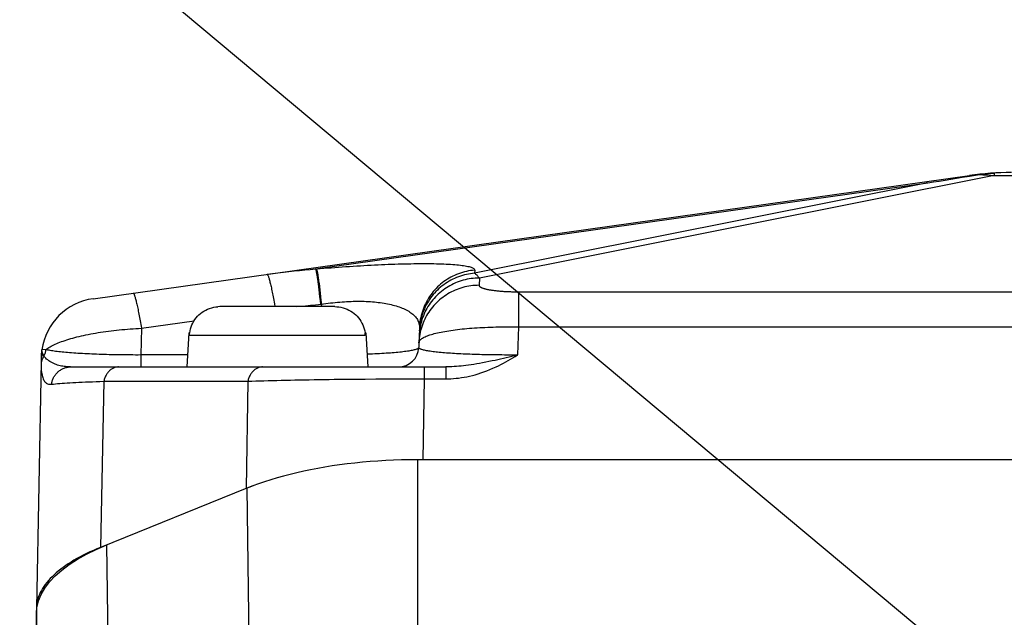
# Model space of a CAD drawing. Header units: millimetres. Extents: x 0 to 420, y 0 to 297.
# Tile 61 of 68: x 302 to 311, y 237 to 243. Entities that reach past the tile are written whole.
import ezdxf

# ---------------------------------------------------------------- set-up
doc = ezdxf.new("R2010")
doc.units = ezdxf.units.MM
doc.header["$LTSCALE"] = 23.1
doc.layers.get('0').update_dxf_attribs({"linetype": 'CONTINUOUS'})
for name, color, linetype in [('COMPONENTS', 7, 'CONTINUOUS'), ('DETAIL', 7, 'CONTINUOUS'), ('DIMENSION', 7, 'CONTINUOUS')]:
    doc.layers.add(name, color=color, linetype=linetype)
doc.styles.get("Standard").update_dxf_attribs({"font": 'arial.ttf'})
doc.dimstyles.new('DIMSTYLE_2', dxfattribs={"dimtxt": 3, "dimasz": 4, "dimexe": 0.18, "dimexo": 0.0625, "dimgap": 0.09, "dimtad": 1, "dimlfac": 5, "dimdsep": 46, "dimtxsty": 'STANDARD', "dimblk": '_FILLED', "dimblk1": '_FILLED', "dimblk2": '_FILLED', "dimcen": 0.09, "dimadec": 0, "dimazin": 0, "dimtp": 0.5, "dimtm": 0.5, "dimtfac": 1, "dimtofl": 0, "dimtmove": 0, "dimatfit": 3, "dimldrblk": '_FILLED', "dimfxl": 1, "dimtolj": 1, "dimarcsym": 0})
doc.dimstyles.get("Standard").update_dxf_attribs({"dimtxt": 3, "dimasz": 4, "dimexe": 0.18, "dimexo": 0.0625, "dimgap": 0.09, "dimtad": 1, "dimdec": 3, "dimdsep": 46, "dimtxsty": 'STANDARD', "dimblk": '_FILLED', "dimblk1": '_FILLED', "dimblk2": '_FILLED', "dimcen": 0.09, "dimadec": 0, "dimazin": 0, "dimtol": 1, "dimtp": 0.001, "dimtm": 0.001, "dimtfac": 1, "dimtdec": 3, "dimtofl": 0, "dimtmove": 0, "dimatfit": 3, "dimldrblk": '_FILLED', "dimfxl": 1, "dimtolj": 1, "dimarcsym": 0})

# ---------------------------------------------------------------- blocks, each defined once
blk = doc.blocks.new('_FILLED')
at = {"color": 0, "linetype": 'BYBLOCK'}
blk.add_solid([(0, 0), (-1, 0.1625), (-1, -0.1625)], dxfattribs=at)
blk = doc.blocks.new('*D9')
at = {"layer": 'DIMENSION', "color": 2, "linetype": 'CONTINUOUS'}
for p, q in [((297.1901, 248.667), (297.1901, 261.4941)), ((341.1901, 248.3784), (341.1901, 261.4941)), ((297.1901, 259.4941), (319.1901, 259.4941)), ((341.1901, 259.4941), (319.1901, 259.4941)), ((297.1901, 228.5983), (297.1901, 247.0509)), ((341.1901, 228.5983), (341.1901, 246.6677))]:
    blk.add_line(p, q, dxfattribs=at)
at = {"layer": 'DIMENSION', "color": 2, "linetype": 'CONTINUOUS', "xscale": 4, "yscale": 4, "zscale": 4, "rotation": 180}
blk.add_blockref('_FILLED', (297.1901, 259.4941), dxfattribs=at)
at = {"layer": 'DIMENSION', "color": 2, "linetype": 'CONTINUOUS', "xscale": 4, "yscale": 4, "zscale": 4}
blk.add_blockref('_FILLED', (341.1901, 259.4941), dxfattribs=at)
at = {"layer": 'DIMENSION', "color": 2, "linetype": 'CONTINUOUS', "insert": (319.1901, 263.2441), "char_height": 3, "width": 6.992565, "attachment_point": 2, "line_spacing_factor": 0.9}
blk.add_mtext('220', dxfattribs=at)

msp = doc.modelspace()

# ---------------------------------------------------------------- linework, layer by layer
at = {"layer": 'COMPONENTS', "color": 9, "linetype": 'CONTINUOUS'}
for p, q in [((311.22676, 241.48914), (311.22676, 241.46494)), ((304.46972, 240.53451), (310.56686, 241.3914)), ((310.56686, 241.3914), (306.05413, 240.49213)), ((311.22676, 241.46494), (306.10149, 240.44361)), ((311.22676, 241.46494), (327.15349, 241.46494)), ((306.05528, 240.52261), (306.05413, 240.49213)), ((306.10149, 240.44361), (306.09878, 240.37165)), ((304.49559, 240.38732), (304.49928, 240.35799)), ((304.49928, 240.35799), (304.50307, 240.32651)), ((304.50307, 240.32651), (304.50694, 240.29306)), ((304.505, 240.38812), (304.50869, 240.35879)), ((304.50869, 240.35879), (304.51248, 240.32732)), ((304.51248, 240.32732), (304.51636, 240.29387)), ((304.50694, 240.29306), (304.51088, 240.2578)), ((304.51088, 240.2578), (304.51485, 240.22091)), ((304.51485, 240.22091), (304.51884, 240.18258)), ((304.51636, 240.29387), (304.52029, 240.2586)), ((304.52029, 240.2586), (304.52426, 240.22172)), ((304.52426, 240.22172), (304.52825, 240.18339)), ((306.4905, 240.30701), (331.90108, 240.30703)), ((306.4905, 240.30701), (306.4905, 239.95689)), ((304.06102, 240.18719), (304.06594, 240.159)), ((304.46996, 240.17825), (304.52825, 240.18339)), ((304.52825, 240.18339), (304.52733, 240.159)), ((302.73683, 239.94425), (303.26055, 240.01785)), ((302.73683, 239.94425), (302.73174, 239.67765)), ((306.49051, 239.95689), (306.47998, 239.67765)), ((306.49051, 239.95689), (331.88974, 239.95689)), ((303.21486, 239.8747), (304.96539, 239.8747)), ((301.78639, 239.73096), (301.745, 239.73031)), ((302.73174, 239.67765), (302.73174, 239.559)), ((303.19635, 239.67765), (302.73174, 239.67765)), ((305.01471, 239.6857), (304.98355, 239.68446)), ((301.73701, 239.61205), (301.73689, 239.60408)), ((301.73691, 239.57929), (301.73702, 239.57242)), ((301.73702, 239.57242), (301.73719, 239.56565)), ((301.73719, 239.56565), (301.73741, 239.559)), ((305.55055, 239.559), (305.55055, 239.44035)), ((305.7668, 239.559), (305.7668, 239.44035)), ((305.12221, 239.43954), (305.22876, 239.43998)), ((305.22876, 239.43998), (305.33579, 239.44027)), ((305.33579, 239.44027), (305.44313, 239.44039)), ((305.44313, 239.44039), (305.7668, 239.44035)), ((305.55056, 239.44035), (305.53712, 238.63505)), ((302.36174, 239.41638), (302.33018, 237.76238)), ((302.36174, 239.41638), (303.79609, 239.41638)), ((303.79609, 239.41638), (303.77827, 238.34745)), ((305.48424, 238.63505), (305.48424, 236.84755)), ((303.78718, 238.35105), (303.80656, 236.77228)), ((302.41247, 236.20903), (302.39307, 237.78779)), ((301.71655, 235.58801), (301.69013, 237.10213))]:
    msp.add_line(p, q, dxfattribs=at)
at = {"layer": 'COMPONENTS', "color": 7, "linetype": 'CONTINUOUS'}
for p, q in [((302.2553, 240.23843), (310.98239, 241.46494)), ((310.91072, 241.44693), (310.98342, 241.45837)), ((310.98342, 241.45837), (311.08272, 241.47384)), ((303.51873, 240.159), (303.4978, 240.15832)), ((304.66153, 240.159), (303.51873, 240.159)), ((303.21715, 239.899), (303.22054, 239.91903)), ((305.50482, 239.94922), (305.49738, 239.75147)), ((303.20795, 239.899), (303.19013, 239.559)), ((303.20795, 239.899), (303.21715, 239.899)), ((303.21486, 239.8747), (303.21615, 239.899)), ((303.21663, 239.89497), (303.21715, 239.899)), ((304.96311, 239.899), (304.96362, 239.89497)), ((304.96311, 239.899), (304.97231, 239.899)), ((304.96539, 239.8747), (304.96411, 239.899)), ((304.97231, 239.899), (304.99013, 239.559)), ((301.73735, 239.62598), (301.73701, 239.61205)), ((301.73863, 239.66909), (301.73735, 239.62598)), ((301.73897, 239.67893), (301.73863, 239.66909)), ((301.73915, 239.68357), (301.73897, 239.67893)), ((301.73929, 239.68654), (301.73915, 239.68357)), ((301.7394, 239.68885), (301.73929, 239.68654)), ((301.7395, 239.69051), (301.7394, 239.68885)), ((301.73961, 239.69231), (301.7395, 239.69051)), ((301.73702, 239.61207), (301.69019, 237.15741)), ((302.03191, 239.559), (305.7668, 239.559)), ((305.48222, 238.63482), (305.42742, 238.63411)), ((305.53712, 238.63505), (305.48222, 238.63482)), ((332.89601, 238.63505), (305.48424, 238.63505)), ((303.78718, 238.35105), (302.33018, 237.76238)), ((303.81606, 238.36236), (303.77827, 238.34745)), ((303.8547, 238.37694), (303.81606, 238.36236)), ((301.69013, 237.10213), (301.69578, 237.16715)), ((301.69019, 237.15741), (301.69013, 237.15097)), ((301.69013, 237.15097), (301.69013, 226.02087))]:
    msp.add_line(p, q, dxfattribs=at)
for points in [[(311.08272, 241.47384), (311.09869, 241.47623), (311.11466, 241.47844), (311.13065, 241.48048), (311.14665, 241.48235), (311.16265, 241.48405), (311.17867, 241.48558), (311.19469, 241.48694), (311.21073, 241.48812), (311.22676, 241.48914)], [(310.56686, 241.3914), (310.62416, 241.40081), (310.68146, 241.41016), (310.73877, 241.41945), (310.79608, 241.42867), (310.8534, 241.43783), (310.91072, 241.44693)], [(303.22054, 239.91903), (303.2253, 239.93872), (303.23144, 239.95808), (303.23901, 239.97724), (303.24796, 239.99607), (303.25809, 240.01412), (303.26942, 240.03131), (303.28195, 240.04773), (303.29544, 240.06314), (303.30983, 240.07749), (303.32519, 240.09085), (303.3415, 240.10315), (303.35885, 240.11448), (303.37716, 240.12477), (303.39612, 240.13376), (303.41576, 240.14142), (303.43606, 240.14778), (303.45654, 240.15273), (303.47708, 240.15623), (303.4978, 240.15832)], [(304.66153, 240.159), (304.68245, 240.15832), (304.70318, 240.15623), (304.72371, 240.15273), (304.7442, 240.14778), (304.76449, 240.14142), (304.78414, 240.13376), (304.80309, 240.12477), (304.8214, 240.11448), (304.83876, 240.10315), (304.85507, 240.09085), (304.87043, 240.07749), (304.88482, 240.06314), (304.89831, 240.04773), (304.91083, 240.03131), (304.92217, 240.01412), (304.9323, 239.99607), (304.94124, 239.97724), (304.94881, 239.95808), (304.95495, 239.93872), (304.95971, 239.91903), (304.96311, 239.899)], [(303.21486, 239.8747), (303.2151, 239.87877), (303.2154, 239.88283), (303.21576, 239.88689), (303.21617, 239.89093), (303.21663, 239.89497)], [(304.96362, 239.89497), (304.96409, 239.89093), (304.9645, 239.88689), (304.96485, 239.88283), (304.96515, 239.87877), (304.96539, 239.8747)], [(301.74319, 239.71981), (301.7428, 239.71781), (301.74243, 239.7158), (301.74209, 239.71383), (301.74177, 239.71191), (301.74149, 239.71005), (301.74122, 239.70825), (301.74099, 239.70651), (301.74078, 239.70484), (301.74059, 239.70325), (301.74042, 239.70173), (301.74027, 239.7003), (301.74014, 239.69895), (301.74002, 239.69769), (301.73992, 239.69649), (301.73983, 239.69536), (301.73975, 239.6943), (301.73961, 239.69231)], [(305.48424, 238.63505), (305.40505, 238.63452), (305.32613, 238.63294), (305.24751, 238.63032), (305.16906, 238.62665), (305.09089, 238.62194), (305.01331, 238.6162), (304.93632, 238.60944), (304.85991, 238.60166), (304.78438, 238.59291), (304.70976, 238.58318), (304.63601, 238.57247), (304.56337, 238.56084), (304.49186, 238.54828), (304.42144, 238.5348), (304.35223, 238.52041), (304.28423, 238.50514), (304.21743, 238.48897), (304.15193, 238.47192), (304.08771, 238.45399), (304.02478, 238.43517), (303.96326, 238.41547), (303.90317, 238.39488), (303.84447, 238.37341), (303.78718, 238.35105)], [(302.33018, 237.76238), (302.29365, 237.74728), (302.25807, 237.73189), (302.22345, 237.71621), (302.18977, 237.70023), (302.15705, 237.68395), (302.12534, 237.66742), (302.09463, 237.65062), (302.06493, 237.63355), (302.03628, 237.61624), (302.00869, 237.5987), (301.98215, 237.58091), (301.95671, 237.56292), (301.93236, 237.54471), (301.90911, 237.52629), (301.88698, 237.50768), (301.86599, 237.4889), (301.84612, 237.46992), (301.82742, 237.4508), (301.80988, 237.43152), (301.7935, 237.41208), (301.77831, 237.39252), (301.7643, 237.37284), (301.75148, 237.35303), (301.73986, 237.33313), (301.72946, 237.31313), (301.72026, 237.29304), (301.71228, 237.27288), (301.70552, 237.25266), (301.69998, 237.23238), (301.69567, 237.21207), (301.69259, 237.19173), (301.69075, 237.17137), (301.69019, 237.15741)], [(301.69578, 237.16715), (301.71163, 237.23116), (301.73767, 237.29418), (301.77421, 237.35646), (301.82095, 237.41775), (301.87695, 237.47722), (301.94239, 237.53483), (302.0171, 237.59063), (302.09966, 237.6439), (302.18961, 237.69439), (302.28741, 237.74236), (302.39307, 237.78779)]]:
    msp.add_lwpolyline(points, dxfattribs=at)
at = {"layer": 'COMPONENTS', "color": 9, "linetype": 'CONTINUOUS'}
for points in [[(310.98239, 241.46494), (310.99399, 241.4665), (311.00549, 241.46791), (311.01687, 241.46917), (311.02813, 241.47028), (311.03928, 241.47125), (311.05032, 241.47209), (311.06124, 241.4728), (311.07204, 241.47338), (311.08272, 241.47384)], [(311.08272, 241.47384), (311.09796, 241.47338), (311.11339, 241.4728), (311.12901, 241.47209), (311.14483, 241.47125), (311.16084, 241.47028), (311.17703, 241.46917), (311.19342, 241.46791), (311.21, 241.4665), (311.22676, 241.46494)], [(303.98709, 240.48182), (304.04161, 240.48929), (304.09591, 240.49636), (304.14999, 240.50302), (304.20384, 240.50927), (304.25747, 240.51512), (304.31087, 240.52057), (304.36405, 240.52562), (304.417, 240.53026), (304.46972, 240.53451)], [(304.46972, 240.53451), (304.51573, 240.5384), (304.55235, 240.54142), (304.58898, 240.54436), (304.62566, 240.54722), (304.66236, 240.55001), (304.69902, 240.55271), (304.73565, 240.55533), (304.77224, 240.55786), (304.80868, 240.5603), (304.84497, 240.56265), (304.88111, 240.56491), (304.91702, 240.56707), (304.95268, 240.56912), (304.98811, 240.57108), (305.02323, 240.57294), (305.05802, 240.57469), (305.0925, 240.57634), (305.12666, 240.57789), (305.1605, 240.57933), (305.194, 240.58066), (305.22717, 240.58189), (305.25999, 240.58301), (305.29247, 240.58403), (305.32457, 240.58494), (305.35628, 240.58573), (305.38761, 240.58642), (305.41849, 240.58699), (305.44891, 240.58744), (305.47888, 240.58778), (305.50834, 240.588), (305.53727, 240.5881), (305.56569, 240.58808), (305.59354, 240.58793), (305.62081, 240.58767), (305.6475, 240.58728), (305.67355, 240.58676), (305.69897, 240.58612), (305.72374, 240.58534), (305.7478, 240.58444), (305.77115, 240.5834), (305.79379, 240.58224), (305.81563, 240.58094), (305.83669, 240.5795), (305.85696, 240.57793), (305.87637, 240.57623), (305.89491, 240.57439), (305.91258, 240.57241), (305.92932, 240.5703), (305.94511, 240.56804), (305.95997, 240.56566), (305.97381, 240.56313), (305.98664, 240.56047), (305.99845, 240.55768), (306.00919, 240.55475), (306.01885, 240.55168), (306.02743, 240.54849), (306.03487, 240.54517), (306.04118, 240.54171), (306.04636, 240.53813), (306.05037, 240.53443), (306.05318, 240.53061), (306.05482, 240.52667), (306.05528, 240.52261)], [(304.46972, 240.53451), (304.47071, 240.53245), (304.47176, 240.52963), (304.47287, 240.52606), (304.47404, 240.52174), (304.47526, 240.51667), (304.47654, 240.51087), (304.47788, 240.50434), (304.47927, 240.49708), (304.4807, 240.48911), (304.48219, 240.48045), (304.48372, 240.47109), (304.4853, 240.46105), (304.48692, 240.45034), (304.48858, 240.43898), (304.49028, 240.42698), (304.49202, 240.41436), (304.49379, 240.40114), (304.49559, 240.38732)], [(304.47914, 240.53531), (304.48012, 240.53325), (304.48117, 240.53043), (304.48228, 240.52686), (304.48345, 240.52254), (304.48468, 240.51748), (304.48596, 240.51167), (304.48729, 240.50514), (304.48868, 240.49789), (304.49012, 240.48992), (304.4916, 240.48125), (304.49313, 240.47189), (304.49471, 240.46185), (304.49633, 240.45115), (304.49799, 240.43979), (304.49969, 240.42779), (304.50143, 240.41517), (304.5032, 240.40194), (304.505, 240.38812)], [(306.05528, 240.52261), (306.03465, 240.52057), (306.01411, 240.51782), (305.99367, 240.51436), (305.97336, 240.5102), (305.95321, 240.50535), (305.93324, 240.4998), (305.91347, 240.49357), (305.89394, 240.48666), (305.87465, 240.47909), (305.85564, 240.47085), (305.83692, 240.46197), (305.81853, 240.45244), (305.80047, 240.44229), (305.78278, 240.43152), (305.76547, 240.42015), (305.74857, 240.40819), (305.73209, 240.39566), (305.71606, 240.38256), (305.70049, 240.36892), (305.6854, 240.35476), (305.67082, 240.34008), (305.65675, 240.32491), (305.64321, 240.30926), (305.63023, 240.29315), (305.61781, 240.27661), (305.60597, 240.25965), (305.59473, 240.2423), (305.5841, 240.22456), (305.57408, 240.20647), (305.5647, 240.18805), (305.55597, 240.16931), (305.54789, 240.15029), (305.54047, 240.13099), (305.53373, 240.11146), (305.52767, 240.0917), (305.5223, 240.07174), (305.51762, 240.05162), (305.51364, 240.03134), (305.51037, 240.01094), (305.50781, 239.99043), (305.50596, 239.96986), (305.50482, 239.94922)], [(303.98709, 240.48182), (303.98843, 240.48163), (303.98987, 240.48072), (303.99141, 240.47908), (303.99304, 240.47671), (303.99478, 240.47362), (303.9966, 240.46981), (303.99851, 240.46529), (304.00052, 240.46006), (304.00261, 240.45412), (304.00478, 240.44749), (304.00703, 240.44017), (304.00936, 240.43217), (304.01177, 240.42351), (304.01425, 240.41419), (304.0168, 240.40422), (304.01941, 240.39362), (304.02209, 240.38239), (304.02483, 240.37056), (304.02762, 240.35814), (304.03046, 240.34513), (304.03336, 240.33157), (304.0363, 240.31746), (304.03928, 240.30283), (304.0423, 240.28768), (304.04536, 240.27205), (304.04844, 240.25594), (304.05156, 240.23938), (304.0547, 240.22239), (304.05785, 240.20498), (304.06102, 240.18719)], [(306.10149, 240.44361), (306.08105, 240.44328), (306.06063, 240.44226), (306.04026, 240.44055), (306.01996, 240.43815), (305.99975, 240.43508), (305.97966, 240.43132), (305.95972, 240.42688), (305.93994, 240.42178), (305.92034, 240.41601), (305.90096, 240.40958), (305.88181, 240.40251), (305.86291, 240.39479), (305.8443, 240.38643), (305.82598, 240.37746), (305.80798, 240.36787), (305.79032, 240.35768), (305.77302, 240.3469), (305.7561, 240.33554), (305.73959, 240.32361), (305.72349, 240.31114), (305.70784, 240.29813), (305.69264, 240.2846), (305.67791, 240.27056), (305.66368, 240.25604), (305.64996, 240.24104), (305.63676, 240.22558), (305.6241, 240.2097), (305.61199, 240.19339), (305.60045, 240.17668), (305.5895, 240.15959), (305.57914, 240.14215), (305.56938, 240.12436), (305.56025, 240.10625), (305.55174, 240.08785), (305.54387, 240.06917), (305.53665, 240.05023), (305.53008, 240.03106), (305.52418, 240.01168), (305.51895, 239.99211), (305.51439, 239.97238), (305.51052, 239.9525), (305.50733, 239.9325), (305.50483, 239.91241), (305.50303, 239.89224), (305.50192, 239.87203)], [(306.05413, 240.49213), (306.0335, 240.49009), (306.01296, 240.48734), (305.99252, 240.48388), (305.97221, 240.47972), (305.95206, 240.47487), (305.93209, 240.46932), (305.91233, 240.46309), (305.89279, 240.45619), (305.8735, 240.44861), (305.85449, 240.44037), (305.83578, 240.43149), (305.81738, 240.42196), (305.79933, 240.41181), (305.78163, 240.40104), (305.76433, 240.38967), (305.74742, 240.37771), (305.73095, 240.36518), (305.71491, 240.35208), (305.69934, 240.33845), (305.68426, 240.32428), (305.66967, 240.3096), (305.6556, 240.29443), (305.64206, 240.27878), (305.62908, 240.26268), (305.61666, 240.24613), (305.60482, 240.22918), (305.59358, 240.21182), (305.58295, 240.19408), (305.57294, 240.17599), (305.56356, 240.15757), (305.55482, 240.13883), (305.54674, 240.11981), (305.53933, 240.10052), (305.53258, 240.08098), (305.52652, 240.06122), (305.52115, 240.04127), (305.51647, 240.02114), (305.5125, 240.00086), (305.50922, 239.98046), (305.50666, 239.95996), (305.50481, 239.93938), (305.50368, 239.91875)], [(306.05413, 240.49213), (306.05942, 240.48824), (306.0647, 240.48397), (306.06998, 240.47932), (306.07525, 240.4743), (306.08051, 240.46891), (306.08577, 240.46315), (306.09102, 240.45701), (306.09626, 240.45049), (306.10149, 240.44361)], [(306.09878, 240.37165), (306.07834, 240.37132), (306.05792, 240.3703), (306.03755, 240.36859), (306.01725, 240.36619), (305.99704, 240.36312), (305.97695, 240.35936), (305.95701, 240.35492), (305.93723, 240.34982), (305.91763, 240.34405), (305.89825, 240.33762), (305.8791, 240.33055), (305.8602, 240.32283), (305.84158, 240.31448), (305.82327, 240.3055), (305.80527, 240.29591), (305.78761, 240.28572), (305.77031, 240.27494), (305.75339, 240.26358), (305.73688, 240.25165), (305.72078, 240.23918), (305.70513, 240.22617), (305.68993, 240.21264), (305.6752, 240.1986), (305.66097, 240.18408), (305.64725, 240.16908), (305.63405, 240.15363), (305.62139, 240.13774), (305.60928, 240.12143), (305.59774, 240.10472), (305.58679, 240.08763), (305.57643, 240.07019), (305.56667, 240.0524), (305.55754, 240.03429), (305.54903, 240.01589), (305.54116, 239.99721), (305.53394, 239.97827), (305.52737, 239.9591), (305.52147, 239.93972), (305.51624, 239.92015), (305.51168, 239.90042), (305.50781, 239.88054), (305.50462, 239.86054), (305.50212, 239.84045), (305.50032, 239.82028), (305.49921, 239.80007)], [(306.09878, 240.37165), (306.09888, 240.36972), (306.09933, 240.36779), (306.10012, 240.36588), (306.10125, 240.36396), (306.10273, 240.36206), (306.10454, 240.36016), (306.10669, 240.35828), (306.10919, 240.35641), (306.11201, 240.35455), (306.11516, 240.35272), (306.11864, 240.35089), (306.12244, 240.34909), (306.12656, 240.34732), (306.13099, 240.34556), (306.13573, 240.34383), (306.14078, 240.34212), (306.14613, 240.34045), (306.15176, 240.3388), (306.15768, 240.33718), (306.16389, 240.33559), (306.17037, 240.33404), (306.17712, 240.33252), (306.18414, 240.33103), (306.19141, 240.32958), (306.19892, 240.32817), (306.20668, 240.3268), (306.21467, 240.32547), (306.22289, 240.32417), (306.23134, 240.32292), (306.23999, 240.32171), (306.24884, 240.32055), (306.2579, 240.31942), (306.26714, 240.31835), (306.27656, 240.31731), (306.28616, 240.31633), (306.29592, 240.31539), (306.30583, 240.3145), (306.3159, 240.31365), (306.32611, 240.31286), (306.33644, 240.31211), (306.34691, 240.31141), (306.35749, 240.31077), (306.36818, 240.31017), (306.37898, 240.30962), (306.38986, 240.30913), (306.40082, 240.30868), (306.41187, 240.30829), (306.42298, 240.30795), (306.43414, 240.30766), (306.44536, 240.30743), (306.4566, 240.30724), (306.46787, 240.30711), (306.47917, 240.30703), (306.4905, 240.30701)], [(302.65332, 240.29437), (302.65466, 240.29418), (302.6561, 240.29327), (302.65764, 240.29163), (302.65928, 240.28926), (302.66101, 240.28617), (302.66283, 240.28236), (302.66474, 240.27784), (302.66675, 240.27261), (302.66884, 240.26667), (302.67101, 240.26004), (302.67326, 240.25272), (302.67559, 240.24473), (302.678, 240.23606), (302.68048, 240.22674), (302.68303, 240.21677), (302.68564, 240.20617), (302.68832, 240.19494), (302.69106, 240.18311), (302.69385, 240.17069), (302.69669, 240.15769), (302.69959, 240.14412), (302.70253, 240.13001), (302.70551, 240.11538), (302.70853, 240.10023), (302.71159, 240.0846), (302.71467, 240.06849), (302.71779, 240.05193), (302.72093, 240.03494), (302.72408, 240.01753), (302.72726, 239.99974), (302.73044, 239.98158), (302.73363, 239.96308), (302.73683, 239.94425)], [(304.52825, 240.18339), (304.55117, 240.18685), (304.57411, 240.19011), (304.59708, 240.19315), (304.62005, 240.196), (304.64301, 240.19864), (304.66595, 240.20107), (304.68887, 240.20328), (304.71174, 240.20527), (304.73453, 240.20704), (304.75722, 240.20859), (304.7798, 240.20991), (304.80223, 240.211), (304.82451, 240.21186), (304.84662, 240.21249), (304.86854, 240.21289), (304.89026, 240.21306), (304.91176, 240.213), (304.93307, 240.21271), (304.95416, 240.21218), (304.97503, 240.21142), (304.9957, 240.21042), (305.01615, 240.20919), (305.03636, 240.20772), (305.05634, 240.20601), (305.07607, 240.20406), (305.09554, 240.20186), (305.11474, 240.19942), (305.13364, 240.19674), (305.15225, 240.19381), (305.17054, 240.19064), (305.18849, 240.18721), (305.20611, 240.18354), (305.22337, 240.17962), (305.24027, 240.17544), (305.25678, 240.17102), (305.27291, 240.16634), (305.28863, 240.16141), (305.30392, 240.15622), (305.31878, 240.15078), (305.33319, 240.14509), (305.34713, 240.13914), (305.36059, 240.13294), (305.37355, 240.12649), (305.38599, 240.11979), (305.3979, 240.11284), (305.40927, 240.10564), (305.42007, 240.0982), (305.43029, 240.09051), (305.43992, 240.08259), (305.44895, 240.07442), (305.45734, 240.06603), (305.46511, 240.05742), (305.47221, 240.04856), (305.47866, 240.03951), (305.48442, 240.03023), (305.48949, 240.02074), (305.49386, 240.01107), (305.49752, 240.0012), (305.50046, 239.99113), (305.50267, 239.98091), (305.50413, 239.97052), (305.50485, 239.95997), (305.50482, 239.94922)], [(304.28431, 240.159), (304.32192, 240.16327), (304.3715, 240.16859), (304.42084, 240.17358), (304.46996, 240.17825)], [(301.78639, 239.73096), (301.79537, 239.73789), (301.80509, 239.7448), (301.81555, 239.75166), (301.82674, 239.75848), (301.83865, 239.76525), (301.85126, 239.77196), (301.86457, 239.77861), (301.87856, 239.7852), (301.89322, 239.79171), (301.90854, 239.79815), (301.9245, 239.80451), (301.9411, 239.81079), (301.95832, 239.81697), (301.97614, 239.82306), (301.99455, 239.82905), (302.01353, 239.83494), (302.03308, 239.84072), (302.05316, 239.84638), (302.07378, 239.85194), (302.0949, 239.85737), (302.11653, 239.86267), (302.13863, 239.86785), (302.16119, 239.8729), (302.18419, 239.87781), (302.20762, 239.88258), (302.23146, 239.88721), (302.25569, 239.89169), (302.28029, 239.89603), (302.30524, 239.90021), (302.33053, 239.90424), (302.35614, 239.90811), (302.38204, 239.91181), (302.40823, 239.91536), (302.43467, 239.91874), (302.46135, 239.92194), (302.48825, 239.92498), (302.51535, 239.92784), (302.54263, 239.93053), (302.57006, 239.93304), (302.59763, 239.93537), (302.6253, 239.93751), (302.65309, 239.93948), (302.68095, 239.94125), (302.70887, 239.94284), (302.73683, 239.94425)], [(305.49921, 239.80007), (305.49983, 239.80528), (305.50133, 239.81048), (305.50368, 239.81565), (305.50688, 239.82079), (305.51094, 239.82588), (305.51585, 239.83094), (305.5216, 239.83595), (305.52819, 239.8409), (305.53561, 239.8458), (305.54384, 239.85063), (305.55289, 239.8554), (305.56274, 239.86011), (305.57338, 239.86474), (305.5848, 239.86928), (305.59699, 239.87376), (305.60993, 239.87814), (305.62361, 239.88244), (305.63802, 239.88664), (305.65314, 239.89075), (305.66895, 239.89476), (305.68545, 239.89867), (305.70261, 239.90248), (305.72042, 239.90617), (305.73887, 239.90976), (305.75792, 239.91323), (305.77757, 239.91659), (305.7978, 239.91983), (305.81859, 239.92295), (305.83992, 239.92594), (305.86177, 239.92882), (305.88412, 239.93156), (305.90696, 239.93418), (305.93026, 239.93666), (305.954, 239.93902), (305.97816, 239.94124), (306.00273, 239.94333), (306.02768, 239.94528), (306.05299, 239.94709), (306.07864, 239.94877), (306.10462, 239.95031), (306.1309, 239.9517), (306.15746, 239.95296), (306.18429, 239.95407), (306.21136, 239.95505), (306.23864, 239.95588), (306.26613, 239.95656), (306.29379, 239.95711), (306.3216, 239.95751), (306.34955, 239.95776), (306.3776, 239.95788), (306.40575, 239.95784), (306.43396, 239.95767), (306.46223, 239.95735), (306.49051, 239.95689)], [(301.74318, 239.7198), (301.74318, 239.71962), (301.74321, 239.71925), (301.7433, 239.71868), (301.74343, 239.71792), (301.74362, 239.71694), (301.74388, 239.71575), (301.74422, 239.71434), (301.74462, 239.71269), (301.74511, 239.71085), (301.7457, 239.70882), (301.74637, 239.70658), (301.74715, 239.70417), (301.74804, 239.70159), (301.74905, 239.69884), (301.75017, 239.69591), (301.75143, 239.69285), (301.75284, 239.68965)], [(301.76645, 239.6664), (301.7697, 239.67318), (301.7727, 239.68008), (301.77544, 239.6871), (301.77793, 239.69421), (301.78015, 239.70142), (301.78211, 239.70871), (301.78381, 239.71607), (301.78524, 239.72349), (301.78639, 239.73096)], [(302.73174, 239.67765), (302.70505, 239.67759), (302.67838, 239.6776), (302.65174, 239.67766), (302.62519, 239.67777), (302.59872, 239.67795), (302.57228, 239.67818), (302.54586, 239.67848), (302.51951, 239.67883), (302.49328, 239.67924), (302.4672, 239.67971), (302.44128, 239.68024), (302.41554, 239.68083), (302.39001, 239.68147), (302.3647, 239.68218), (302.33961, 239.68294), (302.31477, 239.68376), (302.29019, 239.68464), (302.26587, 239.68557), (302.24183, 239.68657), (302.2181, 239.68762), (302.19469, 239.68873), (302.17161, 239.6899), (302.1489, 239.69113), (302.12657, 239.69241), (302.10465, 239.69375), (302.08316, 239.69516), (302.06213, 239.69661), (302.04158, 239.69811), (302.02154, 239.69968), (302.00204, 239.70129), (301.98309, 239.70295), (301.96473, 239.70466), (301.94696, 239.70642), (301.9298, 239.70823), (301.91327, 239.71009), (301.89739, 239.71199), (301.88216, 239.71393), (301.8676, 239.71593), (301.85375, 239.71796), (301.84061, 239.72004), (301.82821, 239.72216), (301.81658, 239.72431), (301.80572, 239.72648), (301.79565, 239.7287), (301.78639, 239.73096)], [(305.49738, 239.75147), (305.49684, 239.74905), (305.4954, 239.74663), (305.49306, 239.74421), (305.48984, 239.74181), (305.48573, 239.73944), (305.48074, 239.73708), (305.47488, 239.73474), (305.46816, 239.73244), (305.46059, 239.73015), (305.45217, 239.72789), (305.44293, 239.72567), (305.43287, 239.72348), (305.422, 239.72132), (305.41035, 239.7192), (305.39793, 239.71712), (305.38474, 239.71507), (305.37082, 239.71308), (305.35617, 239.71112), (305.34081, 239.70921), (305.32477, 239.70735), (305.30806, 239.70553), (305.2907, 239.70376), (305.2727, 239.70204), (305.25409, 239.70037), (305.2349, 239.69876), (305.21512, 239.6972), (305.1948, 239.69569), (305.17394, 239.69424), (305.15257, 239.69285), (305.13071, 239.69151), (305.10837, 239.69023), (305.08558, 239.68901), (305.06236, 239.68784), (305.03873, 239.68674), (305.01471, 239.6857)], [(306.47998, 239.67765), (306.45418, 239.67751), (306.42839, 239.67743), (306.40262, 239.67741), (306.3769, 239.67744), (306.35123, 239.67752), (306.32564, 239.67766), (306.30011, 239.67785), (306.27469, 239.6781), (306.2494, 239.6784), (306.22425, 239.67876), (306.19926, 239.67917), (306.17447, 239.67963), (306.14989, 239.68015), (306.12554, 239.68073), (306.10139, 239.68136), (306.07748, 239.68204), (306.05382, 239.68277), (306.03039, 239.68357), (306.00719, 239.68441), (305.98426, 239.68532), (305.96162, 239.68627), (305.93928, 239.68729), (305.91727, 239.68835), (305.89561, 239.68947), (305.87433, 239.69065), (305.85345, 239.69187), (305.83298, 239.69315), (305.81293, 239.69448), (305.79334, 239.69587), (305.77421, 239.6973), (305.75556, 239.69878), (305.73741, 239.70032), (305.71977, 239.70191), (305.70267, 239.70354), (305.68613, 239.70522), (305.67017, 239.70695), (305.65481, 239.70872), (305.64007, 239.71054), (305.62596, 239.7124), (305.6125, 239.7143), (305.59971, 239.71625), (305.5876, 239.71822), (305.5762, 239.72024), (305.56551, 239.7223), (305.55555, 239.72439), (305.54634, 239.72651), (305.53789, 239.72867), (305.53021, 239.73084), (305.52333, 239.73305), (305.51723, 239.73528), (305.51193, 239.73753), (305.50744, 239.73981), (305.50376, 239.74211), (305.50091, 239.74443), (305.49889, 239.74675), (305.49771, 239.74909), (305.49738, 239.75147)], [(301.75284, 239.68965), (301.74969, 239.68264), (301.74689, 239.67551), (301.74444, 239.66828), (301.74235, 239.66097), (301.74061, 239.65358), (301.73923, 239.64613), (301.73822, 239.63863), (301.73757, 239.63109), (301.73735, 239.62598)], [(301.76645, 239.6664), (301.76208, 239.65978), (301.75804, 239.653), (301.75433, 239.64607), (301.75097, 239.63901), (301.74795, 239.63183), (301.74528, 239.62454), (301.74297, 239.61715), (301.74102, 239.60968), (301.73944, 239.60215)], [(301.75284, 239.68965), (301.75402, 239.68712), (301.75527, 239.68457), (301.75661, 239.68201), (301.75804, 239.67943), (301.75955, 239.67684), (301.76114, 239.67424), (301.76282, 239.67163), (301.76459, 239.66902)], [(301.77459, 239.6557), (301.77316, 239.65745), (301.77175, 239.65922), (301.77038, 239.66099), (301.76904, 239.66278), (301.76773, 239.66458), (301.76459, 239.66902)], [(302.03191, 239.559), (302.01896, 239.55917), (302.00595, 239.5597), (301.99292, 239.56059), (301.9799, 239.56185), (301.96688, 239.5635), (301.95384, 239.56555), (301.9408, 239.56801), (301.9278, 239.57089), (301.91478, 239.57423), (301.9018, 239.57804), (301.88889, 239.58232), (301.876, 239.58715), (301.86316, 239.59253), (301.85047, 239.59849), (301.83803, 239.60503), (301.82585, 239.6122), (301.81409, 239.61997), (301.80301, 239.62823), (301.79273, 239.63692), (301.78323, 239.64608), (301.77459, 239.6557)], [(306.47999, 239.67765), (306.45286, 239.67071), (306.4254, 239.66378), (306.39761, 239.65688), (306.36932, 239.64999), (306.34073, 239.64317), (306.31248, 239.63657), (306.28478, 239.63025), (306.25743, 239.62417), (306.23046, 239.61832)], [(306.26758, 239.559), (306.29205, 239.5707), (306.31643, 239.58287), (306.3407, 239.59549), (306.36504, 239.60869), (306.38928, 239.62235), (306.41294, 239.63611), (306.43586, 239.64986), (306.45821, 239.6637), (306.47998, 239.67765)], [(301.73689, 239.60408), (301.73685, 239.59915), (301.73683, 239.59421), (301.73683, 239.58925), (301.73685, 239.58428), (301.73691, 239.57929)], [(301.73944, 239.60215), (301.73822, 239.59456), (301.73738, 239.58694), (301.73691, 239.57929)], [(301.73741, 239.559), (301.73834, 239.54077), (301.7397, 239.52352), (301.74152, 239.50722), (301.74382, 239.49181), (301.7466, 239.47736), (301.74982, 239.46407), (301.75346, 239.45206), (301.75751, 239.44122), (301.76193, 239.43147), (301.76671, 239.42283), (301.77183, 239.41528), (301.77731, 239.40866), (301.78313, 239.40295), (301.78928, 239.39817), (301.79577, 239.39421), (301.80259, 239.39105), (301.80973, 239.38872), (301.81719, 239.38713), (301.82498, 239.38625), (301.83308, 239.38611), (301.84148, 239.38671)], [(301.84147, 239.38671), (301.8428, 239.39527), (301.84449, 239.40377), (301.84653, 239.41218), (301.84893, 239.42049), (301.85166, 239.42869), (301.85474, 239.43676), (301.85815, 239.44468), (301.86189, 239.45243), (301.86594, 239.46002), (301.87031, 239.46741), (301.87499, 239.4746), (301.87995, 239.48157), (301.88521, 239.48831), (301.89074, 239.4948), (301.89654, 239.50104), (301.90259, 239.50702), (301.90888, 239.51271), (301.91541, 239.51812), (301.92215, 239.52322), (301.92911, 239.52802), (301.93625, 239.5325), (301.94358, 239.53665), (301.95107, 239.54047), (301.95871, 239.54394), (301.9665, 239.54707), (301.9744, 239.54984), (301.98241, 239.55226), (301.99052, 239.55431), (301.9987, 239.55599), (302.00695, 239.55731), (302.01525, 239.55825), (302.02357, 239.55881), (302.03191, 239.559)], [(302.5083, 239.559), (302.50105, 239.55877), (302.49382, 239.5581), (302.48662, 239.55698), (302.47947, 239.55541), (302.47238, 239.55341), (302.46537, 239.55096), (302.45846, 239.54809), (302.45167, 239.54479), (302.44499, 239.54107), (302.43847, 239.53695), (302.43209, 239.53242), (302.42589, 239.52751), (302.41988, 239.52221), (302.41406, 239.51655), (302.40846, 239.51054), (302.40307, 239.50418), (302.39793, 239.4975), (302.39303, 239.49051), (302.3884, 239.48323), (302.38403, 239.47566), (302.37994, 239.46783), (302.37614, 239.45976), (302.37263, 239.45146), (302.36943, 239.44295), (302.36655, 239.43426), (302.36398, 239.42539), (302.36173, 239.41638)], [(303.94267, 239.559), (303.93542, 239.55877), (303.92818, 239.5581), (303.92098, 239.55698), (303.91383, 239.55541), (303.90674, 239.55341), (303.89974, 239.55096), (303.89283, 239.54809), (303.88603, 239.54479), (303.87936, 239.54107), (303.87283, 239.53695), (303.86646, 239.53242), (303.86026, 239.52751), (303.85424, 239.52221), (303.84842, 239.51655), (303.84282, 239.51054), (303.83744, 239.50418), (303.83229, 239.4975), (303.8274, 239.49051), (303.82276, 239.48323), (303.81839, 239.47566), (303.8143, 239.46783), (303.8105, 239.45976), (303.807, 239.45146), (303.8038, 239.44295), (303.80091, 239.43426), (303.79834, 239.42539), (303.7961, 239.41638)], [(306.23046, 239.61832), (306.19722, 239.61136), (306.16505, 239.60488), (306.13395, 239.5989), (306.10397, 239.59341), (306.07505, 239.58839), (306.04702, 239.58381), (306.01988, 239.57966), (305.99362, 239.57594), (305.96809, 239.57261), (305.94327, 239.56966), (305.91916, 239.5671), (305.89567, 239.56491), (305.87279, 239.56307), (305.85051, 239.56159), (305.82879, 239.56044), (305.80759, 239.55963), (305.78693, 239.55916), (305.7668, 239.559)], [(305.7668, 239.44035), (305.79191, 239.44064), (305.81733, 239.4416), (305.84306, 239.44323), (305.86911, 239.44552), (305.89547, 239.44848), (305.92213, 239.45216), (305.94908, 239.45656), (305.97632, 239.46167), (306.00388, 239.46756), (306.03174, 239.47422), (306.0599, 239.48166), (306.08843, 239.48996), (306.11732, 239.49913), (306.14657, 239.50916), (306.17622, 239.52015), (306.20628, 239.53214), (306.23673, 239.54509), (306.26758, 239.559)], [(303.79609, 239.41638), (303.83483, 239.41771), (303.87443, 239.41903), (303.91488, 239.42031), (303.95615, 239.42155), (303.99821, 239.42274), (304.04102, 239.42391), (304.08458, 239.42503), (304.12884, 239.42612), (304.17377, 239.42717), (304.21937, 239.42818), (304.26558, 239.42915), (304.31239, 239.43008), (304.35978, 239.43097), (304.40771, 239.43183), (304.45616, 239.43264), (304.5051, 239.43341), (304.55451, 239.43415), (304.60437, 239.43484), (304.65464, 239.43549), (304.7053, 239.4361), (304.75635, 239.43667), (304.80774, 239.43721), (304.85946, 239.4377), (304.91149, 239.43815), (304.96381, 239.43855)], [(304.96381, 239.43855), (305.0692, 239.43925), (305.12221, 239.43954)], [(301.84148, 239.38671), (301.85986, 239.38856), (301.87959, 239.39042), (301.90065, 239.39226), (301.92303, 239.39407), (301.94669, 239.39584), (301.97162, 239.3976), (301.99779, 239.39933), (302.02518, 239.40102), (302.05376, 239.40269), (302.08349, 239.40434), (302.11435, 239.40594), (302.14638, 239.40753), (302.17956, 239.40909), (302.21386, 239.4106), (302.24925, 239.4121), (302.28571, 239.41357), (302.32321, 239.415), (302.36174, 239.41638)]]:
    msp.add_lwpolyline(points, dxfattribs=at)
at = {"layer": 'COMPONENTS', "color": 7, "linetype": 'CONTINUOUS'}
for centre, radius, start, end in [((311.39991, 238.49414), 3, 90, 98), ((302.33879, 239.64427), 0.6, 98, 171.754457), ((301.54706, 239.759), 0.2, 348.700887, 351.754456), ((305.29752, 239.759), 0.2, 270.000012, 357.843074)]:
    msp.add_arc(centre, radius, start, end, dxfattribs=at)

# ---------------------------------------------------------------- dimensions: what is measured, and where the dimension line sits
at = {"layer": 'DIMENSION', "color": 2, "linetype": 'CONTINUOUS'}
dim = msp.add_linear_dim(base=(297.19013, 259.49414), p1=(341.19013, 228.59825), p2=(297.19013, 228.59825), angle=180, dimstyle='DIMSTYLE_2', dxfattribs=at)
dim.commit()
dim.dimension.update_dxf_attribs({"geometry": '*D9', "text_midpoint": (315.69384, 261.74414), "dimtype": 160})

# ---------------------------------------------------------------- leaders
at = {"layer": 'DETAIL', "color": 2, "linetype": 'CONTINUOUS'}
msp.add_leader([(313.93242, 234.07413), (293.10265, 251.49414), (290.10265, 251.49414)], dimstyle='STANDARD', override={"dimtad": 0, "dimldrblk": 'DOT'}, dxfattribs=at)

doc.saveas('drawing.dxf')
